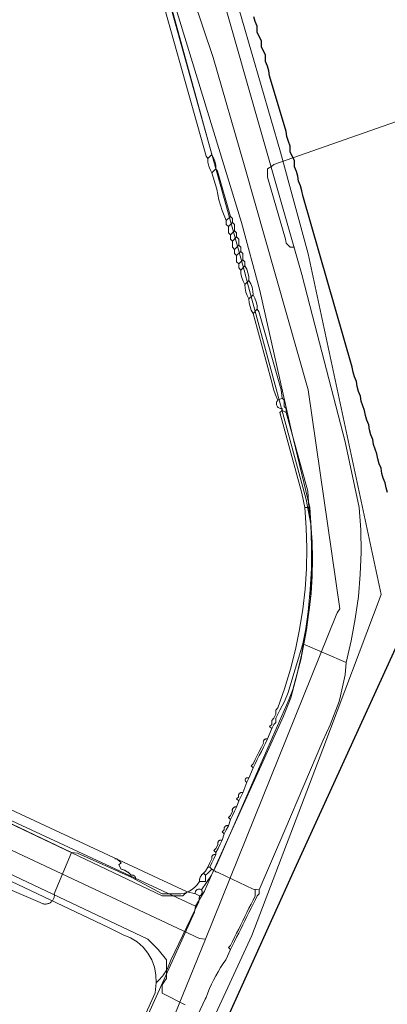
# Model space of a CAD drawing. Header units: inches. Extents: x 158416 to 160804, y 432611 to 437652.
# Tile 190 of 193: x 159525 to 159585, y 437295 to 437454. Entities that reach past the tile are written whole.
import ezdxf

# ---------------------------------------------------------------- set-up
doc = ezdxf.new("R2010")
doc.units = ezdxf.units.IN
doc.header["$MEASUREMENT"] = 0
for name, pattern in [('COPIER_315', [0]), ('DASHDOT', [0]), ('HIDDEN', [0])]:
    doc.linetypes.add(name, pattern=pattern)
for name, color, linetype in [('4.1-RIOOL-BESTAAND', 251, 'Continuous'), ('4.2-K&L-Buisleiding', 30, 'Continuous'), ('4.2-K&L-LAAGSPANNING', 10, 'Continuous'), ('4.2-K&L-LAGEDRUK GAS', 42, 'Continuous'), ('4.2-K&L-SIGNAAL KPN', 94, 'Continuous'), ('4.2-K&L-SIGNAAL UPC', 222, 'Continuous'), ('4.2-K&L-WATERLEIDING', 150, 'Continuous')]:
    doc.layers.add(name, color=color, linetype=linetype)

msp = doc.modelspace()

# ---------------------------------------------------------------- linework, layer by layer
at = {"layer": '4.1-RIOOL-BESTAAND', "color": 2, "linetype": 'COPIER_315', "lineweight": 0, "ltscale": 5}
for points in [[(159478.33, 437118, 0), (159479.14, 437119.26, 0), (159479.73, 437120.63, 0), (159489.6, 437143.7, 0), (159501.4, 437169.3, 0), (159511.4, 437190.3, 0), (159517.9, 437204.7, 0), (159523.43, 437217.97, 0), (159544.07, 437265.97, 0), (159549.6, 437277.7, 0), (159562.77, 437306.3, 0), (159574.23, 437336.37, 0), (159583.67, 437361.33, 0), (159571.88, 437416.3, 0), (159567.43, 437432.7, 0), (159534.67, 437545.67, 0)], [(159547.27, 437286.03, 0), (159555.33, 437305.67, 0), (159576.43, 437357.97, 0), (159576.58, 437358.33, 0), (159576.77, 437358.68, 0), (159577, 437359, 0), (159571.86, 437394.31, 0), (159561.57, 437430.63, 0), (159556.57, 437447.97, 0), (159550.12, 437467.03, 0), (159543.55, 437492.64, 0), (159536.1, 437519.7, 0), (159529.67, 437542.33, 0)], [(159555.33, 437305.67, 0), (159554.36, 437305.78, 0), (159327.33, 437412.33, 0)]]:
    msp.add_polyline3d(points, dxfattribs=at)
at = {"layer": '4.2-K&L-Buisleiding', "color": 20, "linetype": 'HIDDEN', "lineweight": 25, "ltscale": 10}
for points in [[(159584.69, 437377.75, 0), (159584.46, 437378.53, 0), (159584.33, 437379.33, 0), (159584.02, 437380.08, 0), (159583.8, 437380.86, 0), (159583.67, 437381.67, 0), (159583.35, 437382.42, 0), (159583.13, 437383.2, 0), (159583, 437384, 0), (159582.69, 437384.75, 0), (159582.46, 437385.53, 0), (159582.33, 437386.33, 0), (159582.02, 437387.08, 0), (159581.8, 437387.86, 0), (159581.67, 437388.67, 0), (159581.35, 437389.42, 0), (159581.13, 437390.2, 0), (159581, 437391, 0), (159580.69, 437391.75, 0), (159580.46, 437392.53, 0), (159580.33, 437393.33, 0), (159580.02, 437394.08, 0), (159579.8, 437394.86, 0), (159579.67, 437395.67, 0), (159579.35, 437396.42, 0), (159579.13, 437397.2, 0), (159579, 437398, 0), (159571, 437425.67, 0), (159570.87, 437426.47, 0), (159570.65, 437427.25, 0), (159570.33, 437428, 0), (159570.2, 437428.8, 0), (159569.98, 437429.58, 0), (159569.67, 437430.33, 0), (159569.67, 437431.33, 0), (159569, 437432.67, 0), (159569, 437433.67, 0), (159568.69, 437434.42, 0), (159568.46, 437435.2, 0), (159568.33, 437436, 0), (159565.67, 437445, 0), (159565.54, 437445.8, 0), (159565.31, 437446.58, 0), (159565, 437447.33, 0), (159565, 437448.33, 0), (159564.33, 437449.67, 0), (159564.33, 437450.67, 0), (159563.67, 437452, 0), (159563.67, 437453, 0), (159563.35, 437453.75, 0), (159563.13, 437454.53, 0)], [(159587.67, 437356.33, 0), (159569.67, 437317, 0), (159541.67, 437255, 0), (159531, 437231, 0), (159511.67, 437190, 0), (159505, 437173, 0)]]:
    msp.add_polyline3d(points, dxfattribs=at)
at = {"layer": '4.2-K&L-LAAGSPANNING', "linetype": 'DASHDOT', "lineweight": 0, "ltscale": 2}
for p, q in [((159555.67, 437431.67), (159556.33, 437432.33)), ((159556.33, 437429.33), (159557, 437430)), ((159558.67, 437421.67), (159559.33, 437422.33)), ((159559, 437420.67), (159559.67, 437421.33)), ((159559.33, 437419.33), (159560, 437420)), ((159559.67, 437418.33), (159560.33, 437419)), ((159560, 437417), (159560.67, 437417.67)), ((159560.33, 437416), (159561, 437416.67)), ((159560.67, 437414.67), (159561.33, 437415.33)), ((159561, 437413.67), (159561.67, 437414.33)), ((159561.67, 437411.33), (159562.33, 437412)), ((159562.33, 437409), (159563, 437409.67)), ((159563, 437406.67), (159563.67, 437407.33)), ((159567, 437392.67), (159567.67, 437393)), ((159568.33, 437390.67), (159567.67, 437391)), ((159571.33, 437375.33), (159572, 437375.33)), ((159578, 437350.33), (159571, 437353.33))]:
    msp.add_line(p, q, dxfattribs=at)
for points in [[(159559.33, 437304, 0), (159559.67, 437304.67, 0), (159560, 437305.33, 0), (159560.33, 437306, 0), (159560.67, 437306.67, 0), (159561, 437307.33, 0), (159561.33, 437308, 0), (159561.67, 437308.67, 0), (159562, 437309.33, 0), (159562.33, 437310, 0), (159562.67, 437310.67, 0), (159563, 437311.33, 0), (159563.33, 437312, 0), (159563.67, 437312.67, 0), (159564, 437313, 0), (159564, 437313.67, 0), (159568.1, 437323.3, 0), (159574.27, 437337.7, 0), (159575.43, 437340.3, 0), (159576.88, 437344.03, 0), (159577.12, 437344.97, 0), (159577.86, 437348.35, 0), (159578, 437350.33, 0), (159578.84, 437353.84, 0), (159579.5, 437357.38, 0), (159579.99, 437360.96, 0), (159580.29, 437364.55, 0), (159580.42, 437368.15, 0), (159580.37, 437371.76, 0), (159580.14, 437375.36, 0), (159577.87, 437385.97, 0), (159572.57, 437406.3, 0), (159570.88, 437412.97, 0), (159551.57, 437480.63, 0)], [(159566, 437339.67, 0), (159565.67, 437340, 0), (159566, 437340.33, 0), (159566, 437341, 0), (159566.33, 437341.33, 0), (159566.67, 437342, 0), (159566.67, 437342.67, 0), (159567, 437343, 0), (159568.09, 437346.1, 0), (159569.05, 437349.25, 0), (159569.85, 437352.44, 0), (159570.51, 437355.67, 0), (159571.02, 437358.92, 0), (159571.39, 437362.19, 0), (159571.6, 437365.47, 0), (159571.66, 437368.76, 0), (159571.57, 437372.05, 0), (159571.33, 437375.33, 0), (159570.86, 437377.65, 0), (159567.33, 437390.67, 0), (159567.67, 437391, 0), (159567.67, 437391.33, 0), (159567.54, 437391.33, 0), (159567.41, 437391.34, 0), (159567.28, 437391.38, 0), (159567.16, 437391.43, 0), (159567.06, 437391.51, 0), (159566.96, 437391.6, 0), (159566.88, 437391.7, 0), (159566.83, 437391.82, 0), (159566.79, 437391.94, 0), (159566.77, 437392.07, 0), (159566.78, 437392.2, 0), (159566.8, 437392.33, 0), (159566.85, 437392.45, 0), (159566.92, 437392.57, 0), (159567, 437392.67, 0), (159566.6, 437393.53, 0), (159566.3, 437394.43, 0), (159566.1, 437395.37, 0), (159563, 437406.67, 0), (159562.71, 437407.21, 0), (159562.5, 437407.79, 0), (159562.37, 437408.39, 0), (159562.33, 437409, 0), (159562.04, 437409.54, 0), (159561.83, 437410.12, 0), (159561.71, 437410.72, 0), (159561.67, 437411.33, 0), (159561.38, 437411.88, 0), (159561.17, 437412.45, 0), (159561.04, 437413.05, 0), (159561, 437413.67, 0), (159560.67, 437414, 0), (159560.67, 437414.67, 0), (159560.33, 437415, 0), (159560.33, 437416, 0), (159560, 437416.33, 0), (159560, 437417, 0), (159559.67, 437417.33, 0), (159559.67, 437418.33, 0), (159559.33, 437418.67, 0), (159559.33, 437419.33, 0), (159559, 437419.67, 0), (159559, 437420.67, 0), (159558.67, 437421, 0), (159558.67, 437421.67, 0), (159558, 437423.3, 0), (159557.49, 437424.98, 0), (159557.12, 437426.7, 0), (159556.33, 437429.33, 0), (159556.04, 437429.88, 0), (159555.83, 437430.45, 0), (159555.71, 437431.05, 0), (159555.67, 437431.67, 0), (159555.43, 437432.03, 0), (159546.43, 437464.03, 0)], [(159563, 437333.33, 0), (159563.33, 437334, 0), (159563.67, 437334.67, 0), (159564, 437335.33, 0), (159564.33, 437336, 0), (159564.67, 437336.67, 0), (159565, 437337.33, 0), (159565.33, 437338, 0), (159566, 437339.67, 0), (159566.33, 437340.33, 0), (159566.67, 437340.67, 0), (159566.67, 437341.33, 0), (159567, 437342, 0), (159567.33, 437342.67, 0), (159568.06, 437344.04, 0), (159568.65, 437345.48, 0), (159569.1, 437346.97, 0), (159571, 437353.33, 0), (159571.58, 437356.04, 0), (159572.03, 437358.77, 0), (159572.35, 437361.52, 0), (159572.54, 437364.29, 0), (159572.6, 437367.05, 0), (159572.53, 437369.82, 0), (159572.33, 437372.58, 0), (159572, 437375.33, 0), (159571.85, 437377.98, 0), (159568.33, 437390.67, 0), (159568.33, 437391.33, 0), (159568, 437391.67, 0), (159568, 437392.67, 0), (159567.67, 437393, 0), (159567.54, 437394.31, 0), (159563.9, 437406.97, 0), (159563.67, 437407.33, 0), (159563.63, 437407.95, 0), (159563.5, 437408.55, 0), (159563.29, 437409.12, 0), (159563, 437409.67, 0), (159562.96, 437410.28, 0), (159562.83, 437410.88, 0), (159562.62, 437411.46, 0), (159562.33, 437412, 0), (159562.29, 437412.61, 0), (159562.17, 437413.21, 0), (159561.96, 437413.79, 0), (159561.67, 437414.33, 0), (159561.67, 437415, 0), (159561.33, 437415.33, 0), (159561.33, 437416.33, 0), (159561, 437416.67, 0), (159561, 437417.33, 0), (159560.67, 437417.67, 0), (159560.67, 437418.67, 0), (159560.33, 437419, 0), (159560.33, 437419.67, 0), (159560, 437420, 0), (159560, 437421, 0), (159559.67, 437421.33, 0), (159559.67, 437422, 0), (159559.33, 437422.33, 0), (159557.23, 437429.63, 0), (159557, 437430, 0), (159556.96, 437430.61, 0), (159556.83, 437431.21, 0), (159556.62, 437431.79, 0), (159556.33, 437432.33, 0), (159547.55, 437464.3, 0)], [(159559.33, 437325, 0), (159559.67, 437325.67, 0), (159560, 437326.33, 0), (159560.33, 437327, 0), (159560.67, 437328, 0), (159561, 437328.67, 0), (159561.33, 437329.33, 0), (159562, 437331, 0), (159562.33, 437331.67, 0), (159563, 437333.33, 0), (159562.67, 437333.67, 0), (159563, 437334, 0), (159563.33, 437334.67, 0), (159563.67, 437335.33, 0), (159564, 437336, 0), (159564.33, 437336.67, 0), (159564.67, 437337.33, 0), (159564.65, 437337.4, 0), (159564.64, 437337.48, 0), (159564.64, 437337.55, 0), (159564.65, 437337.62, 0), (159564.68, 437337.69, 0), (159564.71, 437337.76, 0), (159564.75, 437337.82, 0), (159564.79, 437337.87, 0), (159564.85, 437337.92, 0), (159564.91, 437337.96, 0), (159564.98, 437337.99, 0), (159565.05, 437338.01, 0), (159565.12, 437338.02, 0), (159565.19, 437338.03, 0), (159565.26, 437338.02, 0), (159565.33, 437338, 0)], [(159503.67, 437334, 0), (159533.67, 437319.67, 0), (159534.64, 437319.55, 0), (159543.33, 437315.67, 0), (159544, 437315.33, 0), (159548.33, 437313, 0), (159551.33, 437313, 0), (159551.94, 437313.12, 0), (159552.53, 437313.34, 0), (159553.07, 437313.65, 0), (159553.56, 437314.03, 0), (159553.98, 437314.48, 0), (159554.33, 437315, 0), (159555.33, 437315, 0), (159555.33, 437316, 0), (159555, 437316.33, 0)], [(159560.67, 437328, 0), (159560.33, 437328.33, 0), (159560.67, 437328.67, 0), (159560.66, 437328.69, 0), (159560.65, 437328.71, 0), (159560.65, 437328.74, 0), (159560.64, 437328.76, 0), (159560.64, 437328.78, 0), (159560.64, 437328.81, 0), (159560.64, 437328.83, 0), (159560.64, 437328.85, 0), (159560.64, 437328.88, 0), (159560.64, 437328.9, 0), (159560.65, 437328.93, 0), (159560.65, 437328.95, 0), (159560.66, 437328.97, 0), (159560.66, 437328.99, 0), (159560.67, 437329.02, 0), (159560.68, 437329.04, 0), (159560.69, 437329.06, 0), (159560.7, 437329.08, 0), (159560.71, 437329.1, 0), (159560.73, 437329.12, 0), (159560.74, 437329.14, 0), (159560.75, 437329.16, 0), (159560.77, 437329.18, 0), (159560.79, 437329.2, 0), (159560.8, 437329.21, 0), (159560.82, 437329.23, 0), (159560.84, 437329.25, 0), (159560.86, 437329.26, 0), (159560.88, 437329.27, 0), (159560.9, 437329.29, 0), (159560.92, 437329.3, 0), (159560.94, 437329.31, 0), (159560.96, 437329.32, 0), (159560.98, 437329.33, 0), (159561.01, 437329.34, 0), (159561.03, 437329.34, 0), (159561.05, 437329.35, 0), (159561.07, 437329.35, 0), (159561.1, 437329.36, 0), (159561.12, 437329.36, 0), (159561.15, 437329.36, 0), (159561.17, 437329.36, 0), (159561.19, 437329.36, 0), (159561.22, 437329.36, 0), (159561.24, 437329.36, 0), (159561.26, 437329.35, 0), (159561.29, 437329.35, 0), (159561.31, 437329.34, 0), (159561.33, 437329.33, 0)], [(159557, 437319.67, 0), (159557.33, 437320.33, 0), (159557.67, 437321, 0), (159558, 437321.67, 0), (159558.33, 437322.67, 0), (159558.67, 437323.33, 0), (159559, 437324, 0), (159559.33, 437325, 0), (159559, 437325.33, 0), (159559.33, 437325.67, 0), (159559.67, 437326.33, 0), (159559.65, 437326.39, 0), (159559.64, 437326.44, 0), (159559.64, 437326.5, 0), (159559.64, 437326.55, 0), (159559.65, 437326.61, 0), (159559.66, 437326.66, 0), (159559.68, 437326.71, 0), (159559.71, 437326.76, 0), (159559.74, 437326.81, 0), (159559.77, 437326.85, 0), (159559.81, 437326.89, 0), (159559.86, 437326.93, 0), (159559.9, 437326.96, 0), (159559.95, 437326.98, 0), (159560.01, 437327, 0), (159560.06, 437327.02, 0), (159560.11, 437327.02, 0), (159560.17, 437327.03, 0), (159560.22, 437327.02, 0), (159560.28, 437327.01, 0), (159560.33, 437327, 0)], [(159558.33, 437322.67, 0), (159558, 437323, 0), (159558.33, 437323.33, 0), (159558.33, 437323.36, 0), (159558.32, 437323.38, 0), (159558.32, 437323.4, 0), (159558.31, 437323.43, 0), (159558.31, 437323.45, 0), (159558.31, 437323.47, 0), (159558.31, 437323.5, 0), (159558.31, 437323.52, 0), (159558.31, 437323.54, 0), (159558.31, 437323.57, 0), (159558.31, 437323.59, 0), (159558.32, 437323.62, 0), (159558.32, 437323.64, 0), (159558.33, 437323.66, 0), (159558.34, 437323.68, 0), (159558.35, 437323.71, 0), (159558.36, 437323.73, 0), (159558.37, 437323.75, 0), (159558.38, 437323.77, 0), (159558.39, 437323.79, 0), (159558.41, 437323.81, 0), (159558.42, 437323.83, 0), (159558.44, 437323.85, 0), (159558.45, 437323.86, 0), (159558.47, 437323.88, 0), (159558.49, 437323.9, 0), (159558.5, 437323.91, 0), (159558.52, 437323.93, 0), (159558.54, 437323.94, 0), (159558.56, 437323.95, 0), (159558.58, 437323.96, 0), (159558.61, 437323.98, 0), (159558.63, 437323.99, 0), (159558.65, 437323.99, 0), (159558.67, 437324, 0), (159558.69, 437324.01, 0), (159558.72, 437324.01, 0), (159558.74, 437324.02, 0), (159558.76, 437324.02, 0), (159558.79, 437324.03, 0), (159558.81, 437324.03, 0), (159558.84, 437324.03, 0), (159558.86, 437324.03, 0), (159558.88, 437324.02, 0), (159558.91, 437324.02, 0), (159558.93, 437324.02, 0), (159558.95, 437324.01, 0), (159558.98, 437324.01, 0), (159559, 437324, 0)], [(159555.67, 437317.33, 0), (159556, 437317.33, 0), (159556.33, 437318, 0), (159556.67, 437318.67, 0), (159557, 437319.33, 0), (159557, 437319.67, 0), (159556.67, 437320, 0), (159557, 437320.33, 0), (159557.33, 437321, 0), (159557.32, 437321.04, 0), (159557.31, 437321.08, 0), (159557.31, 437321.12, 0), (159557.31, 437321.16, 0), (159557.31, 437321.21, 0), (159557.31, 437321.25, 0), (159557.32, 437321.29, 0), (159557.33, 437321.33, 0), (159557.35, 437321.37, 0), (159557.36, 437321.41, 0), (159557.38, 437321.44, 0), (159557.41, 437321.48, 0), (159557.43, 437321.51, 0), (159557.46, 437321.54, 0), (159557.49, 437321.57, 0), (159557.52, 437321.59, 0), (159557.56, 437321.62, 0), (159557.6, 437321.64, 0), (159557.63, 437321.65, 0), (159557.67, 437321.67, 0), (159557.71, 437321.68, 0), (159557.75, 437321.69, 0), (159557.79, 437321.69, 0), (159557.84, 437321.69, 0), (159557.88, 437321.69, 0), (159557.92, 437321.69, 0), (159557.96, 437321.68, 0), (159558, 437321.67, 0)], [(159520.67, 437315, 0), (159528.63, 437311.6, 0), (159528.74, 437311.54, 0), (159528.84, 437311.48, 0), (159528.96, 437311.44, 0), (159529.07, 437311.4, 0), (159529.19, 437311.38, 0), (159529.31, 437311.36, 0), (159529.43, 437311.35, 0), (159529.55, 437311.36, 0), (159529.67, 437311.37, 0), (159529.79, 437311.39, 0), (159529.91, 437311.43, 0), (159530.02, 437311.47, 0), (159530.13, 437311.52, 0), (159530.23, 437311.58, 0), (159530.33, 437311.65, 0), (159530.43, 437311.73, 0), (159530.51, 437311.81, 0), (159530.59, 437311.9, 0), (159530.66, 437312, 0), (159530.73, 437312.1, 0), (159530.78, 437312.21, 0), (159530.83, 437312.32, 0), (159530.86, 437312.43, 0), (159530.89, 437312.55, 0), (159530.91, 437312.67, 0), (159530.92, 437312.79, 0), (159530.91, 437312.91, 0), (159530.9, 437313.03, 0), (159533.67, 437319.67, 0)], [(159554.33, 437315, 0), (159554.33, 437315.07, 0), (159554.33, 437315.14, 0), (159554.34, 437315.21, 0), (159554.35, 437315.28, 0), (159554.36, 437315.35, 0), (159554.37, 437315.42, 0), (159554.39, 437315.49, 0), (159554.41, 437315.56, 0), (159554.44, 437315.62, 0), (159554.47, 437315.69, 0), (159554.5, 437315.75, 0), (159554.53, 437315.81, 0), (159554.56, 437315.88, 0), (159554.6, 437315.93, 0), (159554.64, 437315.99, 0), (159554.69, 437316.05, 0), (159554.73, 437316.1, 0), (159554.78, 437316.15, 0), (159554.83, 437316.2, 0), (159554.89, 437316.25, 0), (159554.94, 437316.29, 0), (159555, 437316.33, 0), (159555.33, 437316.67, 0), (159555.67, 437317.33, 0), (159556, 437318, 0), (159556.33, 437318.67, 0), (159556.32, 437318.71, 0), (159556.31, 437318.75, 0), (159556.31, 437318.79, 0), (159556.31, 437318.83, 0), (159556.31, 437318.87, 0), (159556.31, 437318.91, 0), (159556.32, 437318.95, 0), (159556.33, 437318.99, 0), (159556.35, 437319.03, 0), (159556.36, 437319.07, 0), (159556.38, 437319.11, 0), (159556.41, 437319.14, 0), (159556.43, 437319.18, 0), (159556.46, 437319.21, 0), (159556.49, 437319.23, 0), (159556.52, 437319.26, 0), (159556.56, 437319.28, 0), (159556.6, 437319.3, 0), (159556.63, 437319.32, 0), (159556.67, 437319.34, 0), (159556.71, 437319.35, 0), (159556.75, 437319.35, 0), (159556.79, 437319.36, 0), (159556.84, 437319.36, 0), (159556.88, 437319.36, 0), (159556.92, 437319.35, 0), (159556.96, 437319.34, 0), (159557, 437319.33, 0)], [(159544, 437315.33, 0), (159544.01, 437315.37, 0), (159544.02, 437315.4, 0), (159544.02, 437315.44, 0), (159544.03, 437315.48, 0), (159544.03, 437315.51, 0), (159544.02, 437315.55, 0), (159544.02, 437315.59, 0), (159544.01, 437315.62, 0), (159544, 437315.66, 0), (159543.99, 437315.69, 0), (159543.98, 437315.72, 0), (159543.96, 437315.76, 0), (159543.94, 437315.79, 0), (159543.92, 437315.82, 0), (159543.9, 437315.85, 0), (159543.87, 437315.87, 0), (159543.85, 437315.9, 0), (159543.82, 437315.92, 0), (159543.79, 437315.94, 0), (159543.76, 437315.96, 0), (159543.72, 437315.98, 0), (159543.69, 437315.99, 0), (159543.66, 437316, 0), (159543.62, 437316.01, 0), (159543.59, 437316.02, 0), (159543.55, 437316.02, 0), (159543.51, 437316.03, 0), (159543.48, 437316.03, 0), (159543.44, 437316.02, 0), (159543.4, 437316.02, 0), (159543.37, 437316.01, 0), (159543.33, 437316, 0), (159543.27, 437316.07, 0), (159543.21, 437316.13, 0), (159543.15, 437316.19, 0), (159543.08, 437316.26, 0), (159543.01, 437316.32, 0), (159542.95, 437316.37, 0), (159542.87, 437316.43, 0), (159542.8, 437316.48, 0), (159542.73, 437316.53, 0), (159542.65, 437316.58, 0), (159542.58, 437316.63, 0), (159542.5, 437316.68, 0), (159542.42, 437316.72, 0), (159542.34, 437316.76, 0), (159542.26, 437316.8, 0), (159542.18, 437316.83, 0), (159542.09, 437316.87, 0), (159542.01, 437316.9, 0), (159541.93, 437316.93, 0), (159541.84, 437316.95, 0), (159541.75, 437316.98, 0), (159541.67, 437317, 0), (159541.33, 437317.67, 0), (159541.67, 437318, 0), (159541, 437318.67, 0), (159540.67, 437318.67, 0)], [(159555.33, 437316, 0), (159555.67, 437316.33, 0), (159556.33, 437317, 0)], [(159564, 437313.67, 0), (159563.03, 437313.78, 0), (159557.37, 437316.43, 0), (159557.24, 437316.48, 0), (159557.12, 437316.53, 0), (159557, 437316.58, 0), (159556.88, 437316.64, 0), (159556.77, 437316.7, 0), (159556.65, 437316.77, 0), (159556.54, 437316.84, 0), (159556.44, 437316.92, 0), (159556.33, 437317, 0), (159556, 437317.33, 0)], [(159549.78, 437284.3, 0), (159555.27, 437296.03, 0), (159555.4, 437296.3, 0), (159555.67, 437297.01, 0), (159555.97, 437297.72, 0), (159556.28, 437298.42, 0), (159556.62, 437299.1, 0), (159556.97, 437299.78, 0), (159557.35, 437300.44, 0), (159557.75, 437301.1, 0), (159558.16, 437301.74, 0), (159558.6, 437302.37, 0), (159559.33, 437304, 0), (159559, 437304.33, 0), (159559.33, 437304.67, 0), (159559.67, 437305.33, 0), (159560, 437306, 0), (159560.33, 437306.67, 0), (159560.67, 437307.33, 0), (159561, 437308, 0), (159561.33, 437308.67, 0), (159561.67, 437309.33, 0), (159562, 437310, 0), (159562.33, 437310.67, 0), (159562.67, 437311.33, 0), (159563, 437312, 0), (159563.33, 437312.67, 0), (159563.33, 437313.67, 0)]]:
    msp.add_polyline3d(points, dxfattribs=at)
msp.add_arc((159562.09, 437331.37), 0.382, 50.859, 256.0234, dxfattribs=at)
at = {"layer": '4.2-K&L-LAGEDRUK GAS', "linetype": 'Continuous', "lineweight": 0, "ltscale": 15}
msp.add_polyline3d([(159552.03, 437295.07, 0), (159548.33, 437297, 0), (159548.33, 437298.33, 0), (159548.73, 437298.97, 0), (159549, 437299.33, 0), (159549, 437302.33, 0), (159547.67, 437304, 0), (159546, 437305.67, 0), (159517.3, 437319.27, 0), (159507, 437324, 0), (159506.72, 437324.08, 0), (159379.97, 437382.88, 0)], dxfattribs=at)
at = {"layer": '4.2-K&L-SIGNAAL KPN', "linetype": 'Continuous', "lineweight": 0, "ltscale": 1.75}
for points in [[(159553.67, 437313, 0), (159553.65, 437313.11, 0), (159553.66, 437313.22, 0), (159553.68, 437313.33, 0), (159553.72, 437313.43, 0), (159553.78, 437313.52, 0), (159553.85, 437313.61, 0), (159553.94, 437313.68, 0), (159554.04, 437313.73, 0), (159554.14, 437313.76, 0), (159554.25, 437313.78, 0), (159554.36, 437313.78, 0), (159554.47, 437313.76, 0), (159554.57, 437313.72, 0), (159554.67, 437313.67, 0), (159556.27, 437316.03, 0), (159567.9, 437341.7, 0), (159569.1, 437344.63, 0), (159570.02, 437348.06, 0), (159570.79, 437351.52, 0), (159571.42, 437355, 0), (159571.89, 437358.51, 0), (159572.23, 437362.04, 0), (159572.41, 437365.58, 0), (159572.45, 437369.12, 0), (159572.33, 437372.67, 0), (159571.54, 437376.64, 0), (159562.23, 437410.97, 0), (159561.55, 437413.64, 0), (159536.88, 437501.97, 0)], [(159497.78, 437187.64, 0), (159547.2, 437297.02, 0), (159547.33, 437298.67, 0), (159547.31, 437299.93, 0), (159547.07, 437301.17, 0), (159546.64, 437302.35, 0), (159546.01, 437303.44, 0), (159545.22, 437304.42, 0), (159544.27, 437305.26, 0), (159543.2, 437305.92, 0), (159542.03, 437306.4, 0), (159539.63, 437307.57, 0), (159341.7, 437401.4, 0), (159338.67, 437403, 0), (159334.37, 437404.77, 0), (159334, 437405, 0), (159332.75, 437405, 0), (159331.5, 437404.82, 0), (159330.3, 437404.45, 0), (159329.33, 437404.33, 0)], [(159554.33, 437312.67, 0), (159553.67, 437313, 0), (159552.33, 437313.33, 0), (159512.7, 437331.77, 0)], [(159511.3, 437330.27, 0), (159548.33, 437312.67, 0), (159551.67, 437312.67, 0), (159552.33, 437313.33, 0)], [(159547.33, 437298.67, 0), (159547.56, 437298.86, 0), (159547.77, 437299.06, 0), (159547.98, 437299.27, 0), (159548.17, 437299.49, 0), (159548.36, 437299.71, 0), (159548.54, 437299.95, 0), (159548.71, 437300.19, 0), (159548.87, 437300.43, 0), (159549.02, 437300.69, 0), (159549.15, 437300.95, 0), (159549.28, 437301.21, 0), (159549.4, 437301.48, 0), (159549.51, 437301.76, 0), (159549.6, 437302.03, 0), (159549.73, 437302.3, 0), (159554.22, 437311.7, 0), (159554.33, 437312.67, 0), (159554.41, 437312.7, 0), (159554.48, 437312.75, 0), (159554.55, 437312.8, 0), (159554.61, 437312.87, 0), (159554.66, 437312.93, 0), (159554.7, 437313.01, 0), (159554.73, 437313.09, 0), (159554.76, 437313.17, 0), (159554.77, 437313.26, 0), (159554.77, 437313.34, 0), (159554.76, 437313.43, 0), (159554.74, 437313.51, 0), (159554.71, 437313.59, 0), (159554.67, 437313.67, 0)]]:
    msp.add_polyline3d(points, dxfattribs=at)
at = {"layer": '4.2-K&L-SIGNAAL UPC', "linetype": 'Continuous', "lineweight": 0, "ltscale": 1.75}
msp.add_polyline3d([(159569.67, 437417.33, 0), (159569, 437417.33, 0), (159568.33, 437418, 0), (159568.23, 437418.63, 0), (159565.33, 437428.67, 0), (159565.33, 437430, 0), (159565.97, 437430.4, 0), (159566.33, 437430.67, 0), (159893.63, 437545.43, 0), (159904.33, 437549.33, 0), (159904.67, 437549.67, 0), (159904.93, 437549.66, 0), (159905.19, 437549.69, 0), (159905.44, 437549.77, 0), (159905.67, 437549.88, 0), (159905.88, 437550.04, 0), (159906.07, 437550.22, 0), (159906.22, 437550.43, 0), (159906.33, 437550.67, 0)], dxfattribs=at)
at = {"layer": '4.2-K&L-WATERLEIDING', "linetype": 'Continuous', "lineweight": 0, "ltscale": 2}
msp.add_line((159553.67, 437311), (159336.33, 437412), dxfattribs=at)
msp.add_polyline3d([(159470.4, 437126.63, 0), (159553.55, 437310.03, 0), (159553.67, 437311, 0), (159555.15, 437313.42, 0), (159556.27, 437316.03, 0), (159557.07, 437317.63, 0), (159568.77, 437344.3, 0), (159569.43, 437345.97, 0), (159570.69, 437350.76, 0), (159571.63, 437355.62, 0), (159572.24, 437360.53, 0), (159572.53, 437365.47, 0), (159572.49, 437370.42, 0), (159572.13, 437375.36, 0), (159569.22, 437387.64, 0), (159564.1, 437410.37, 0), (159561.12, 437421.36, 0), (159537.55, 437498.3, 0), (159526.33, 437540, 0)], dxfattribs=at)

doc.saveas('drawing.dxf')
